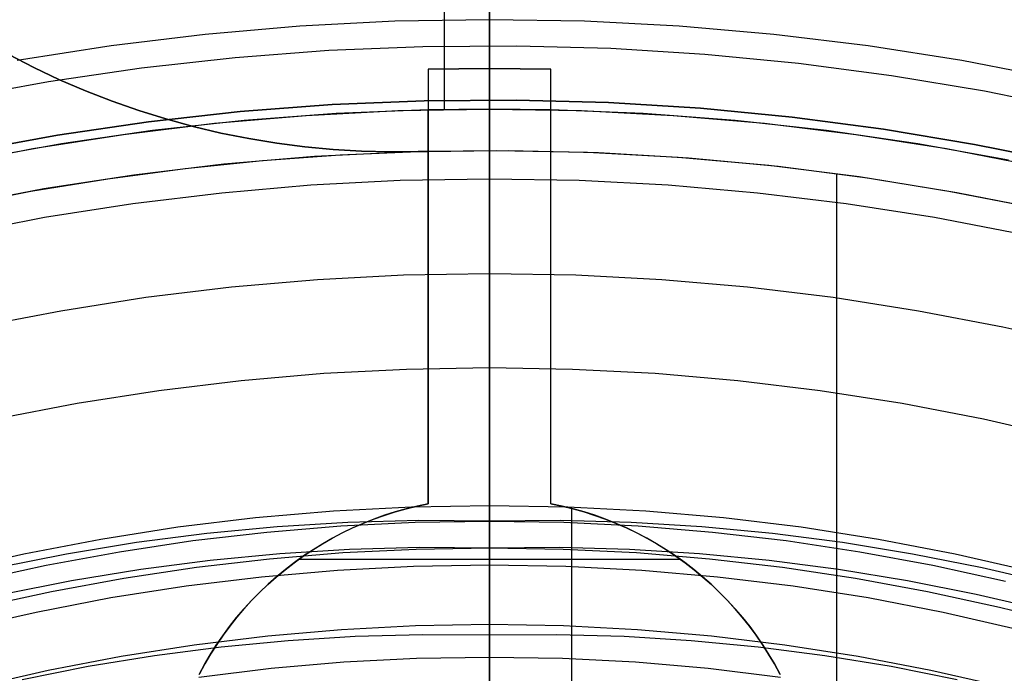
# Model space of a CAD drawing. Header units: millimetres. Extents: x 8926 to 10090, y -5004 to -3986.
# Tile 163 of 256: x 9501 to 9513, y -4328 to -4320. Entities that reach past the tile are written whole.
import ezdxf

# ---------------------------------------------------------------- set-up
doc = ezdxf.new("R2010")
doc.units = ezdxf.units.MM
for name, color, linetype in [('1', 7, 'Continuous'), ('COLOR EXT', 7, 'Continuous'), ('luz', 7, 'Continuous'), ('PLASTICO NEGRO', 7, 'Continuous')]:
    doc.layers.add(name, color=color, linetype=linetype)
doc.layers.add('BLANCO METALICO', color=7, linetype='Continuous', true_color=0xededed)

msp = doc.modelspace()

# ---------------------------------------------------------------- linework, layer by layer
at = {"layer": '1', "color": 250, "true_color": 0x111111}
for p, q in [((9506.805, -4326.355, 45.792), (9506.805, -4285.513, 45.792)), ((9506.805, -4326.028, 98.631), (9506.805, -4310.481, 98.631)), ((9505.075, -4326.046, 98.631), (9504.211, -4326.099, 98.631)), ((9504.989, -4326.088, 98.631), (9505.897, -4326.043, 98.631)), ((9505.94, -4326.023, 98.631), (9505.075, -4326.046, 98.631)), ((9505.897, -4326.043, 98.631), (9506.805, -4326.028, 98.631)), ((9506.805, -4326.028, 98.631), (9505.94, -4326.023, 98.631)), ((9507.671, -4326.023, 98.631), (9506.805, -4326.028, 98.631)), ((9506.805, -4326.028, 98.631), (9506.805, -4326.166, 98.629)), ((9506.805, -4326.028, 98.631), (9507.714, -4326.043, 98.631)), ((9508.536, -4326.046, 98.631), (9507.671, -4326.023, 98.631)), ((9507.714, -4326.043, 98.631), (9508.621, -4326.088, 98.631)), ((9509.399, -4326.099, 98.631), (9508.536, -4326.046, 98.631)), ((9503.35, -4326.181, 98.631), (9502.491, -4326.292, 98.631)), ((9503.181, -4326.268, 98.631), (9504.084, -4326.163, 98.631)), ((9504.211, -4326.099, 98.631), (9503.35, -4326.181, 98.631)), ((9504.084, -4326.163, 98.631), (9504.989, -4326.088, 98.631)), ((9506.805, -4326.166, 98.629), (9506.805, -4326.304, 98.622)), ((9508.621, -4326.088, 98.631), (9509.527, -4326.163, 98.631)), ((9510.261, -4326.181, 98.631), (9509.399, -4326.099, 98.631)), ((9509.527, -4326.163, 98.631), (9510.429, -4326.268, 98.631)), ((9511.119, -4326.292, 98.631), (9510.261, -4326.181, 98.631)), ((9502.491, -4326.292, 98.631), (9501.637, -4326.432, 98.631)), ((9502.283, -4326.403, 98.631), (9503.181, -4326.268, 98.631)), ((9506.805, -4326.304, 98.622), (9506.805, -4326.442, 98.611)), ((9510.429, -4326.268, 98.631), (9511.328, -4326.403, 98.631)), ((9511.973, -4326.432, 98.631), (9511.119, -4326.292, 98.631)), ((9501.637, -4326.432, 98.631), (9500.789, -4326.6, 98.631)), ((9501.389, -4326.567, 98.631), (9502.283, -4326.403, 98.631)), ((9503.391, -4326.505, 45.792), (9504.242, -4326.425, 45.792)), ((9504.116, -4326.488, 45.792), (9505.011, -4326.414, 45.792)), ((9504.242, -4326.425, 45.792), (9505.095, -4326.372, 45.792)), ((9505.011, -4326.414, 45.792), (9505.908, -4326.37, 45.792)), ((9505.095, -4326.372, 45.792), (9505.95, -4326.349, 45.792)), ((9505.908, -4326.37, 45.792), (9506.805, -4326.355, 45.792)), ((9505.95, -4326.349, 45.792), (9506.805, -4326.355, 45.792)), ((9506.805, -4326.355, 45.792), (9507.66, -4326.349, 45.792)), ((9506.805, -4326.434, 45.793), (9506.805, -4326.355, 45.792)), ((9506.805, -4326.355, 45.792), (9507.703, -4326.37, 45.792)), ((9506.805, -4326.513, 45.797), (9506.805, -4326.434, 45.793)), ((9507.66, -4326.349, 45.792), (9508.515, -4326.372, 45.792)), ((9507.703, -4326.37, 45.792), (9508.6, -4326.414, 45.792)), ((9508.515, -4326.372, 45.792), (9509.369, -4326.425, 45.792)), ((9508.6, -4326.414, 45.792), (9509.494, -4326.488, 45.792)), ((9509.369, -4326.425, 45.792), (9510.22, -4326.505, 45.792)), ((9511.328, -4326.403, 98.631), (9512.221, -4326.567, 98.631)), ((9512.822, -4326.6, 98.631), (9511.973, -4326.432, 98.631)), ((9502.543, -4326.615, 45.792), (9503.391, -4326.505, 45.792)), ((9503.224, -4326.592, 45.792), (9504.116, -4326.488, 45.792)), ((9506.805, -4326.442, 98.611), (9506.805, -4326.579, 98.595)), ((9506.805, -4326.592, 45.804), (9506.805, -4326.513, 45.797)), ((9509.494, -4326.488, 45.792), (9510.386, -4326.592, 45.792)), ((9510.22, -4326.505, 45.792), (9511.068, -4326.615, 45.792)), ((9500.501, -4326.761, 98.631), (9501.389, -4326.567, 98.631)), ((9501.699, -4326.753, 45.792), (9502.543, -4326.615, 45.792)), ((9502.336, -4326.725, 45.792), (9503.224, -4326.592, 45.792)), ((9506.805, -4326.579, 98.595), (9506.805, -4326.716, 98.574)), ((9506.805, -4326.67, 45.813), (9506.805, -4326.592, 45.804)), ((9506.805, -4326.749, 45.825), (9506.805, -4326.67, 45.813)), ((9510.386, -4326.592, 45.792), (9511.274, -4326.725, 45.792)), ((9511.068, -4326.615, 45.792), (9511.912, -4326.753, 45.792)), ((9512.221, -4326.567, 98.631), (9513.109, -4326.761, 98.631)), ((9513.665, -4326.797, 98.631), (9512.822, -4326.6, 98.631)), ((9500.86, -4326.92, 45.792), (9501.699, -4326.753, 45.792)), ((9501.453, -4326.887, 45.792), (9502.336, -4326.725, 45.792)), ((9506.805, -4326.716, 98.574), (9506.805, -4326.852, 98.549)), ((9506.805, -4326.826, 45.839), (9506.805, -4326.749, 45.825)), ((9511.274, -4326.725, 45.792), (9512.157, -4326.887, 45.792)), ((9511.912, -4326.753, 45.792), (9512.751, -4326.92, 45.792)), ((9500.576, -4327.079, 45.792), (9501.453, -4326.887, 45.792)), ((9506.805, -4326.904, 45.856), (9506.805, -4326.826, 45.839)), ((9506.805, -4326.852, 98.549), (9506.805, -4326.987, 98.52)), ((9506.805, -4326.98, 45.875), (9506.805, -4326.904, 45.856)), ((9512.157, -4326.887, 45.792), (9513.034, -4327.079, 45.792)), ((9512.751, -4326.92, 45.792), (9513.583, -4327.115, 45.792)), ((9506.805, -4327.056, 45.897), (9506.805, -4326.98, 45.875)), ((9506.805, -4326.987, 98.52), (9506.805, -4327.12, 98.486)), ((9506.805, -4327.132, 45.922), (9506.805, -4327.056, 45.897)), ((9506.805, -4327.12, 98.486), (9506.805, -4327.253, 98.447)), ((9506.805, -4327.206, 45.949), (9506.805, -4327.132, 45.922)), ((9513.034, -4327.079, 45.792), (9513.905, -4327.299, 45.792)), ((9506.805, -4327.279, 45.978), (9506.805, -4327.206, 45.949)), ((9506.805, -4327.253, 98.447), (9506.805, -4327.384, 98.404)), ((9506.805, -4327.352, 46.01), (9506.805, -4327.279, 45.978)), ((9506.805, -4327.423, 46.044), (9506.805, -4327.352, 46.01)), ((9506.805, -4327.384, 98.404), (9506.805, -4327.514, 98.357)), ((9504.343, -4327.49, 46.044), (9503.525, -4327.568, 46.044)), ((9505.163, -4327.44, 46.044), (9504.343, -4327.49, 46.044)), ((9505.984, -4327.418, 46.044), (9505.163, -4327.44, 46.044)), ((9506.805, -4327.423, 46.044), (9505.984, -4327.418, 46.044)), ((9507.627, -4327.418, 46.044), (9506.805, -4327.423, 46.044)), ((9506.805, -4327.423, 46.044), (9506.805, -4332.006, 48.331)), ((9506.805, -4327.514, 98.357), (9506.805, -4327.643, 98.306)), ((9508.448, -4327.44, 46.044), (9507.627, -4327.418, 46.044)), ((9509.268, -4327.49, 46.044), (9508.448, -4327.44, 46.044)), ((9510.086, -4327.568, 46.044), (9509.268, -4327.49, 46.044)), ((9503.525, -4327.568, 46.044), (9502.71, -4327.673, 46.044)), ((9506.805, -4327.643, 98.306), (9506.805, -4327.769, 98.25)), ((9510.9, -4327.673, 46.044), (9510.086, -4327.568, 46.044)), ((9502.71, -4327.673, 46.044), (9501.9, -4327.806, 46.044)), ((9511.711, -4327.806, 46.044), (9510.9, -4327.673, 46.044)), ((9501.9, -4327.806, 46.044), (9501.094, -4327.966, 46.044)), ((9506.805, -4327.769, 98.25), (9506.805, -4327.893, 98.19)), ((9512.517, -4327.966, 46.044), (9511.711, -4327.806, 46.044))]:
    msp.add_line(p, q, dxfattribs=at)
at = {"layer": 'BLANCO METALICO'}
for p, q in [((9506.805, -4255.305, 219.116), (9506.805, -4328.005, 219.116)), ((9506.805, -4328.505, 219.916), (9506.805, -4255.305, 219.916)), ((9501.238, -4320.49, 239.532), (9500.93, -4320.332, 239.532)), ((9500.93, -4320.332, 242.032), (9501.238, -4320.49, 242.032)), ((9501.238, -4320.49, 236.532), (9500.93, -4320.332, 236.532)), ((9501.238, -4320.49, 240.782), (9500.93, -4320.332, 240.782)), ((9501.238, -4320.49, 238.032), (9500.93, -4320.332, 238.032)), ((9501.551, -4320.638, 239.532), (9501.238, -4320.49, 239.532)), ((9501.238, -4320.49, 242.032), (9501.551, -4320.638, 242.032)), ((9501.551, -4320.638, 236.532), (9501.238, -4320.49, 236.532)), ((9501.551, -4320.638, 240.782), (9501.238, -4320.49, 240.782)), ((9501.551, -4320.638, 238.032), (9501.238, -4320.49, 238.032)), ((9501.87, -4320.775, 239.532), (9501.551, -4320.638, 239.532)), ((9501.551, -4320.638, 242.032), (9501.87, -4320.775, 242.032)), ((9501.87, -4320.775, 236.532), (9501.551, -4320.638, 236.532)), ((9501.87, -4320.775, 240.782), (9501.551, -4320.638, 240.782)), ((9501.87, -4320.775, 238.032), (9501.551, -4320.638, 238.032)), ((9502.193, -4320.901, 239.532), (9501.87, -4320.775, 239.532)), ((9501.87, -4320.775, 242.032), (9502.193, -4320.901, 242.032)), ((9502.193, -4320.901, 236.532), (9501.87, -4320.775, 236.532)), ((9502.193, -4320.901, 240.782), (9501.87, -4320.775, 240.782)), ((9502.193, -4320.901, 238.032), (9501.87, -4320.775, 238.032)), ((9502.52, -4321.015, 239.532), (9502.193, -4320.901, 239.532)), ((9502.193, -4320.901, 242.032), (9502.52, -4321.015, 242.032)), ((9502.52, -4321.015, 236.532), (9502.193, -4320.901, 236.532)), ((9502.52, -4321.015, 240.782), (9502.193, -4320.901, 240.782)), ((9502.52, -4321.015, 238.032), (9502.193, -4320.901, 238.032)), ((9502.851, -4321.118, 239.532), (9502.52, -4321.015, 239.532)), ((9502.52, -4321.015, 242.032), (9502.851, -4321.118, 242.032)), ((9502.851, -4321.118, 236.532), (9502.52, -4321.015, 236.532)), ((9502.851, -4321.118, 240.782), (9502.52, -4321.015, 240.782)), ((9502.851, -4321.118, 238.032), (9502.52, -4321.015, 238.032)), ((9503.185, -4321.21, 239.532), (9502.851, -4321.118, 239.532)), ((9502.851, -4321.118, 242.032), (9503.185, -4321.21, 242.032)), ((9503.185, -4321.21, 236.532), (9502.851, -4321.118, 236.532)), ((9503.185, -4321.21, 240.782), (9502.851, -4321.118, 240.782)), ((9503.185, -4321.21, 238.032), (9502.851, -4321.118, 238.032)), ((9503.522, -4321.29, 239.532), (9503.185, -4321.21, 239.532)), ((9503.185, -4321.21, 242.032), (9503.522, -4321.29, 242.032)), ((9503.522, -4321.29, 236.532), (9503.185, -4321.21, 236.532)), ((9503.522, -4321.29, 240.782), (9503.185, -4321.21, 240.782)), ((9503.522, -4321.29, 238.032), (9503.185, -4321.21, 238.032)), ((9503.862, -4321.358, 239.532), (9503.522, -4321.29, 239.532)), ((9503.522, -4321.29, 242.032), (9503.862, -4321.358, 242.032)), ((9503.862, -4321.358, 236.532), (9503.522, -4321.29, 236.532)), ((9503.862, -4321.358, 240.782), (9503.522, -4321.29, 240.782)), ((9503.862, -4321.358, 238.032), (9503.522, -4321.29, 238.032)), ((9504.204, -4321.414, 239.532), (9503.862, -4321.358, 239.532)), ((9503.862, -4321.358, 242.032), (9504.204, -4321.414, 242.032)), ((9504.204, -4321.414, 236.532), (9503.862, -4321.358, 236.532)), ((9504.204, -4321.414, 240.782), (9503.862, -4321.358, 240.782)), ((9504.204, -4321.414, 238.032), (9503.862, -4321.358, 238.032)), ((9504.548, -4321.459, 239.532), (9504.204, -4321.414, 239.532)), ((9504.204, -4321.414, 242.032), (9504.548, -4321.459, 242.032)), ((9504.548, -4321.459, 236.532), (9504.204, -4321.414, 236.532)), ((9504.548, -4321.459, 240.782), (9504.204, -4321.414, 240.782)), ((9504.548, -4321.459, 238.032), (9504.204, -4321.414, 238.032)), ((9504.893, -4321.491, 239.532), (9504.548, -4321.459, 239.532)), ((9504.548, -4321.459, 242.032), (9504.893, -4321.491, 242.032)), ((9504.893, -4321.491, 236.532), (9504.548, -4321.459, 236.532)), ((9504.893, -4321.491, 240.782), (9504.548, -4321.459, 240.782)), ((9504.893, -4321.491, 238.032), (9504.548, -4321.459, 238.032)), ((9505.239, -4321.512, 239.532), (9504.893, -4321.491, 239.532)), ((9504.893, -4321.491, 242.032), (9505.239, -4321.512, 242.032)), ((9505.239, -4321.512, 236.532), (9504.893, -4321.491, 236.532)), ((9505.239, -4321.512, 240.782), (9504.893, -4321.491, 240.782)), ((9505.239, -4321.512, 238.032), (9504.893, -4321.491, 238.032)), ((9506.889, -4321.506, 242.532), (9505.777, -4321.522, 242.532)), ((9507.034, -4321.506, 236.532), (9505.932, -4321.517, 236.532)), ((9508, -4321.528, 242.532), (9506.889, -4321.506, 242.532)), ((9508.135, -4321.533, 236.532), (9507.034, -4321.506, 236.532)), ((9503.084, -4321.722, 242.032), (9504.031, -4321.626, 242.032)), ((9504.667, -4321.577, 242.532), (9503.56, -4321.671, 242.532)), ((9504.031, -4321.626, 242.032), (9504.981, -4321.557, 242.032)), ((9505.777, -4321.522, 242.532), (9504.667, -4321.577, 242.532)), ((9504.981, -4321.557, 242.032), (9505.932, -4321.517, 242.032)), ((9505.585, -4321.52, 239.532), (9505.239, -4321.512, 239.532)), ((9505.239, -4321.512, 242.032), (9505.585, -4321.52, 242.032)), ((9505.585, -4321.521, 236.532), (9505.239, -4321.512, 236.532)), ((9505.585, -4321.52, 240.782), (9505.239, -4321.512, 240.782)), ((9505.585, -4321.52, 238.032), (9505.239, -4321.512, 238.032)), ((9505.932, -4321.517, 239.532), (9505.585, -4321.52, 239.532)), ((9505.585, -4321.52, 242.032), (9505.932, -4321.517, 242.032)), ((9505.932, -4321.517, 236.532), (9505.585, -4321.521, 236.532)), ((9505.932, -4321.517, 240.782), (9505.585, -4321.52, 240.782)), ((9505.932, -4321.517, 238.032), (9505.585, -4321.52, 238.032)), ((9505.932, -4321.517, 242.032), (9505.932, -4321.517, 239.532)), ((9505.932, -4321.517, 239.532), (9505.932, -4321.517, 236.532)), ((9509.109, -4321.589, 242.532), (9508, -4321.528, 242.532)), ((9509.235, -4321.598, 236.532), (9508.135, -4321.533, 236.532)), ((9510.216, -4321.688, 242.532), (9509.109, -4321.589, 242.532)), ((9510.332, -4321.7, 236.532), (9509.235, -4321.598, 236.532)), ((9502.141, -4321.847, 242.032), (9503.084, -4321.722, 242.032)), ((9503.56, -4321.671, 242.532), (9502.457, -4321.803, 242.532)), ((9511.319, -4321.826, 242.532), (9510.216, -4321.688, 242.532)), ((9511.424, -4321.84, 236.532), (9510.332, -4321.7, 236.532)), ((9501.201, -4322, 242.032), (9502.141, -4321.847, 242.032)), ((9502.457, -4321.803, 242.532), (9501.358, -4321.973, 242.532)), ((9511.049, -4328.868, 242.532), (9511.049, -4321.789, 242.532)), ((9512.417, -4322.002, 242.532), (9511.319, -4321.826, 242.532)), ((9512.512, -4322.018, 236.532), (9511.424, -4321.84, 236.532)), ((9501.358, -4321.973, 242.532), (9500.267, -4322.181, 242.532)), ((9500.267, -4322.181, 242.032), (9501.201, -4322, 242.032)), ((9513.507, -4322.216, 242.532), (9512.417, -4322.002, 242.532)), ((9513.592, -4322.233, 236.532), (9512.512, -4322.018, 236.532))]:
    msp.add_line(p, q, dxfattribs=at)
at = {"layer": 'COLOR EXT', "color": 30, "true_color": 0xff8d00}
for p, q in [((9506.805, -4320.503, 19.162), (9506.805, -4314.723, 19.162)), ((9506.255, -4321.001, 29.562), (9506.255, -4318.501, 29.562)), ((9506.055, -4320.511, 16.262), (9506.805, -4320.503, 16.262)), ((9506.805, -4320.503, 19.162), (9506.055, -4320.511, 19.162)), ((9506.055, -4320.511, 17.712), (9506.805, -4320.503, 17.712)), ((9506.055, -4320.511, 19.162), (9506.055, -4321.005, 19.162)), ((9506.055, -4320.511, 19.162), (9506.055, -4320.511, 16.262)), ((9506.055, -4320.511, 16.262), (9506.055, -4325.817, 16.262)), ((9506.805, -4320.503, 16.262), (9507.555, -4320.511, 16.262)), ((9507.555, -4320.511, 19.162), (9506.805, -4320.503, 19.162)), ((9506.805, -4320.503, 17.712), (9507.555, -4320.511, 17.712)), ((9506.805, -4320.503, 19.162), (9506.805, -4320.503, 16.262)), ((9507.555, -4321.005, 19.162), (9507.555, -4320.511, 19.162)), ((9507.555, -4325.817, 16.262), (9507.555, -4320.511, 16.262)), ((9507.555, -4320.511, 16.262), (9507.555, -4320.511, 19.162)), ((9504.563, -4321.074, 29.562), (9505.684, -4321.016, 29.562)), ((9506.055, -4321.005, 19.162), (9504.93, -4321.05, 19.162)), ((9506.055, -4321.005, 24.362), (9504.93, -4321.05, 24.362)), ((9505.684, -4321.016, 29.562), (9506.805, -4320.996, 29.562)), ((9506.805, -4320.996, 26.562), (9506.055, -4321.005, 26.562)), ((9506.055, -4321.005, 26.562), (9506.055, -4321.005, 19.162)), ((9506.055, -4321.005, 26.562), (9506.055, -4325.817, 26.562)), ((9506.055, -4325.817, 21.412), (9506.055, -4321.005, 21.412)), ((9506.805, -4320.996, 29.562), (9506.805, -4320.996, 26.562)), ((9507.555, -4321.005, 26.562), (9506.805, -4320.996, 26.562)), ((9506.805, -4320.996, 29.562), (9507.927, -4321.016, 29.562)), ((9506.805, -4331.746, 26.562), (9506.805, -4320.996, 26.562)), ((9507.555, -4321.005, 19.162), (9507.555, -4321.005, 26.562)), ((9508.681, -4321.05, 19.162), (9507.555, -4321.005, 19.162)), ((9507.555, -4325.817, 26.562), (9507.555, -4321.005, 26.562)), ((9508.681, -4321.05, 24.362), (9507.555, -4321.005, 24.362)), ((9507.555, -4325.817, 21.412), (9507.555, -4321.005, 21.412)), ((9507.927, -4321.016, 29.562), (9509.047, -4321.074, 29.562)), ((9503.807, -4321.135, 19.162), (9502.688, -4321.258, 19.162)), ((9503.807, -4321.135, 24.362), (9502.688, -4321.258, 24.362)), ((9503.446, -4321.17, 29.562), (9504.563, -4321.074, 29.562)), ((9504.93, -4321.05, 19.162), (9503.807, -4321.135, 19.162)), ((9504.93, -4321.05, 24.362), (9503.807, -4321.135, 24.362)), ((9509.804, -4321.135, 19.162), (9508.681, -4321.05, 19.162)), ((9509.804, -4321.135, 24.362), (9508.681, -4321.05, 24.362)), ((9509.047, -4321.074, 29.562), (9510.165, -4321.17, 29.562)), ((9510.923, -4321.258, 19.162), (9509.804, -4321.135, 19.162)), ((9510.923, -4321.258, 24.362), (9509.804, -4321.135, 24.362)), ((9502.688, -4321.258, 19.162), (9501.573, -4321.42, 19.162)), ((9502.688, -4321.258, 24.362), (9501.573, -4321.42, 24.362)), ((9502.332, -4321.306, 29.562), (9503.446, -4321.17, 29.562)), ((9510.165, -4321.17, 29.562), (9511.278, -4321.306, 29.562)), ((9512.038, -4321.42, 19.162), (9510.923, -4321.258, 19.162)), ((9512.038, -4321.42, 24.362), (9510.923, -4321.258, 24.362)), ((9501.224, -4321.479, 29.562), (9502.332, -4321.306, 29.562)), ((9511.278, -4321.306, 29.562), (9512.387, -4321.479, 29.562)), ((9500.122, -4321.691, 29.562), (9501.224, -4321.479, 29.562)), ((9501.573, -4321.42, 19.162), (9500.465, -4321.621, 19.162)), ((9501.573, -4321.42, 24.362), (9500.465, -4321.621, 24.362)), ((9513.146, -4321.621, 19.162), (9512.038, -4321.42, 19.162)), ((9513.146, -4321.621, 24.362), (9512.038, -4321.42, 24.362)), ((9512.387, -4321.479, 29.562), (9513.488, -4321.691, 29.562)), ((9506.055, -4323.164, 16.262), (9506.055, -4323.164, 26.562)), ((9507.555, -4323.164, 26.562), (9507.555, -4323.164, 16.262)), ((9505.919, -4325.846, 26.562), (9506.055, -4325.817, 26.562)), ((9505.919, -4325.846, 21.412), (9506.055, -4325.817, 21.412)), ((9506.055, -4325.817, 16.262), (9505.92, -4325.846, 16.262)), ((9506.055, -4325.817, 26.562), (9506.055, -4325.817, 16.262)), ((9507.691, -4325.846, 16.262), (9507.555, -4325.817, 16.262)), ((9507.555, -4325.817, 16.262), (9507.555, -4325.817, 26.562)), ((9507.555, -4325.817, 26.562), (9507.691, -4325.846, 26.562)), ((9507.555, -4325.817, 21.412), (9507.691, -4325.846, 21.412)), ((9505.387, -4326.006, 26.562), (9505.518, -4325.959, 26.562)), ((9505.387, -4326.006, 21.412), (9505.518, -4325.959, 21.412)), ((9505.52, -4325.958, 16.262), (9505.389, -4326.005, 16.262)), ((9505.518, -4325.959, 26.562), (9505.651, -4325.917, 26.562)), ((9505.518, -4325.959, 21.412), (9505.651, -4325.917, 21.412)), ((9505.652, -4325.916, 16.262), (9505.52, -4325.958, 16.262)), ((9505.651, -4325.917, 26.562), (9505.784, -4325.879, 26.562)), ((9505.651, -4325.917, 21.412), (9505.784, -4325.879, 21.412)), ((9505.785, -4325.879, 16.262), (9505.652, -4325.916, 16.262)), ((9505.784, -4325.879, 26.562), (9505.919, -4325.846, 26.562)), ((9505.784, -4325.879, 21.412), (9505.919, -4325.846, 21.412)), ((9505.92, -4325.846, 16.262), (9505.785, -4325.879, 16.262)), ((9507.826, -4325.879, 16.262), (9507.691, -4325.846, 16.262)), ((9507.691, -4325.846, 26.562), (9507.826, -4325.879, 26.562)), ((9507.691, -4325.846, 21.412), (9507.826, -4325.879, 21.412)), ((9507.804, -4325.873, 16.262), (9507.804, -4328.561, 16.262)), ((9507.959, -4325.916, 16.262), (9507.826, -4325.879, 16.262)), ((9507.826, -4325.879, 26.562), (9507.96, -4325.917, 26.562)), ((9507.826, -4325.879, 21.412), (9507.96, -4325.917, 21.412)), ((9508.091, -4325.958, 16.262), (9507.959, -4325.916, 16.262)), ((9507.96, -4325.917, 26.562), (9508.092, -4325.959, 26.562)), ((9507.96, -4325.917, 21.412), (9508.092, -4325.959, 21.412)), ((9508.221, -4326.005, 16.262), (9508.091, -4325.958, 16.262)), ((9508.092, -4325.959, 26.562), (9508.223, -4326.006, 26.562)), ((9508.092, -4325.959, 21.412), (9508.223, -4326.006, 21.412)), ((9505.131, -4326.113, 26.562), (9505.258, -4326.057, 26.562)), ((9505.131, -4326.113, 21.412), (9505.258, -4326.057, 21.412)), ((9505.26, -4326.057, 16.262), (9505.134, -4326.112, 16.262)), ((9505.258, -4326.057, 26.562), (9505.387, -4326.006, 26.562)), ((9505.258, -4326.057, 21.412), (9505.387, -4326.006, 21.412)), ((9505.389, -4326.005, 16.262), (9505.26, -4326.057, 16.262)), ((9508.35, -4326.057, 16.262), (9508.221, -4326.005, 16.262)), ((9508.223, -4326.006, 26.562), (9508.352, -4326.057, 26.562)), ((9508.223, -4326.006, 21.412), (9508.352, -4326.057, 21.412)), ((9508.477, -4326.112, 16.262), (9508.35, -4326.057, 16.262)), ((9508.352, -4326.057, 26.562), (9508.479, -4326.113, 26.562)), ((9508.352, -4326.057, 21.412), (9508.479, -4326.113, 21.412)), ((9504.883, -4326.238, 26.562), (9505.006, -4326.174, 26.562)), ((9504.883, -4326.238, 21.412), (9505.006, -4326.174, 21.412)), ((9505.009, -4326.172, 16.262), (9504.886, -4326.237, 16.262)), ((9505.006, -4326.174, 26.562), (9505.131, -4326.113, 26.562)), ((9505.006, -4326.174, 21.412), (9505.131, -4326.113, 21.412)), ((9505.134, -4326.112, 16.262), (9505.009, -4326.172, 16.262)), ((9508.602, -4326.172, 16.262), (9508.477, -4326.112, 16.262)), ((9508.479, -4326.113, 26.562), (9508.605, -4326.174, 26.562)), ((9508.479, -4326.113, 21.412), (9508.605, -4326.174, 21.412)), ((9508.725, -4326.237, 16.262), (9508.602, -4326.172, 16.262)), ((9508.605, -4326.174, 26.562), (9508.728, -4326.238, 26.562)), ((9508.605, -4326.174, 21.412), (9508.728, -4326.238, 21.412)), ((9504.644, -4326.38, 26.562), (9504.762, -4326.307, 26.562)), ((9504.644, -4326.38, 21.412), (9504.762, -4326.307, 21.412)), ((9504.766, -4326.305, 16.262), (9504.648, -4326.378, 16.262)), ((9504.762, -4326.307, 26.562), (9504.883, -4326.238, 26.562)), ((9504.762, -4326.307, 21.412), (9504.883, -4326.238, 21.412)), ((9504.886, -4326.237, 16.262), (9504.766, -4326.305, 16.262)), ((9508.845, -4326.305, 16.262), (9508.725, -4326.237, 16.262)), ((9508.728, -4326.238, 26.562), (9508.848, -4326.307, 26.562)), ((9508.728, -4326.238, 21.412), (9508.848, -4326.307, 21.412)), ((9508.963, -4326.378, 16.262), (9508.845, -4326.305, 16.262)), ((9508.848, -4326.307, 26.562), (9508.966, -4326.38, 26.562)), ((9508.848, -4326.307, 21.412), (9508.966, -4326.38, 21.412)), ((9504.528, -4326.457, 26.562), (9504.644, -4326.38, 26.562)), ((9504.528, -4326.457, 21.412), (9504.644, -4326.38, 21.412)), ((9504.648, -4326.378, 16.262), (9504.532, -4326.455, 16.262)), ((9509.078, -4326.455, 16.262), (9508.963, -4326.378, 16.262)), ((9508.966, -4326.38, 26.562), (9509.082, -4326.457, 26.562)), ((9508.966, -4326.38, 21.412), (9509.082, -4326.457, 21.412)), ((9504.306, -4326.623, 26.562), (9504.416, -4326.539, 26.562)), ((9504.306, -4326.623, 21.412), (9504.416, -4326.539, 21.412)), ((9504.42, -4326.536, 16.262), (9504.31, -4326.62, 16.262)), ((9504.416, -4326.539, 26.562), (9504.528, -4326.457, 26.562)), ((9504.416, -4326.539, 21.412), (9504.528, -4326.457, 21.412)), ((9504.532, -4326.455, 16.262), (9504.42, -4326.536, 16.262)), ((9509.139, -4326.498, 26.562), (9504.472, -4326.498, 26.562)), ((9509.191, -4326.536, 16.262), (9509.078, -4326.455, 16.262)), ((9509.082, -4326.457, 26.562), (9509.195, -4326.539, 26.562)), ((9509.082, -4326.457, 21.412), (9509.195, -4326.539, 21.412)), ((9509.301, -4326.62, 16.262), (9509.191, -4326.536, 16.262)), ((9509.195, -4326.539, 26.562), (9509.305, -4326.623, 26.562)), ((9509.195, -4326.539, 21.412), (9509.305, -4326.623, 21.412)), ((9504.199, -4326.712, 26.562), (9504.306, -4326.623, 26.562)), ((9504.199, -4326.712, 21.412), (9504.306, -4326.623, 21.412)), ((9504.31, -4326.62, 16.262), (9504.203, -4326.708, 16.262)), ((9509.408, -4326.708, 16.262), (9509.301, -4326.62, 16.262)), ((9509.305, -4326.623, 26.562), (9509.412, -4326.712, 26.562)), ((9509.305, -4326.623, 21.412), (9509.412, -4326.712, 21.412)), ((9504.099, -4326.8, 16.262), (9503.999, -4326.896, 16.262)), ((9504.095, -4326.805, 26.562), (9504.199, -4326.712, 26.562)), ((9504.095, -4326.805, 21.412), (9504.199, -4326.712, 21.412)), ((9504.203, -4326.708, 16.262), (9504.099, -4326.8, 16.262)), ((9509.511, -4326.8, 16.262), (9509.408, -4326.708, 16.262)), ((9509.412, -4326.712, 26.562), (9509.516, -4326.805, 26.562)), ((9509.412, -4326.712, 21.412), (9509.516, -4326.805, 21.412)), ((9509.612, -4326.896, 16.262), (9509.511, -4326.8, 16.262)), ((9503.897, -4327, 26.562), (9503.994, -4326.901, 26.562)), ((9503.897, -4327, 21.412), (9503.994, -4326.901, 21.412)), ((9503.999, -4326.896, 16.262), (9503.902, -4326.995, 16.262)), ((9503.994, -4326.901, 26.562), (9504.095, -4326.805, 26.562)), ((9503.994, -4326.901, 21.412), (9504.095, -4326.805, 21.412)), ((9509.516, -4326.805, 26.562), (9509.616, -4326.901, 26.562)), ((9509.516, -4326.805, 21.412), (9509.616, -4326.901, 21.412)), ((9509.709, -4326.995, 16.262), (9509.612, -4326.896, 16.262)), ((9509.616, -4326.901, 26.562), (9509.713, -4327, 26.562)), ((9509.616, -4326.901, 21.412), (9509.713, -4327, 21.412)), ((9503.803, -4327.103, 26.562), (9503.897, -4327, 26.562)), ((9503.803, -4327.103, 21.412), (9503.897, -4327, 21.412)), ((9503.902, -4326.995, 16.262), (9503.808, -4327.097, 16.262)), ((9509.802, -4327.097, 16.262), (9509.709, -4326.995, 16.262)), ((9509.713, -4327, 26.562), (9509.807, -4327.103, 26.562)), ((9509.713, -4327, 21.412), (9509.807, -4327.103, 21.412)), ((9503.713, -4327.208, 26.562), (9503.803, -4327.103, 26.562)), ((9503.713, -4327.208, 21.412), (9503.803, -4327.103, 21.412)), ((9503.808, -4327.097, 16.262), (9503.718, -4327.203, 16.262)), ((9509.892, -4327.203, 16.262), (9509.802, -4327.097, 16.262)), ((9509.807, -4327.103, 26.562), (9509.897, -4327.208, 26.562)), ((9509.807, -4327.103, 21.412), (9509.897, -4327.208, 21.412)), ((9503.627, -4327.317, 26.562), (9503.713, -4327.208, 26.562)), ((9503.627, -4327.317, 21.412), (9503.713, -4327.208, 21.412)), ((9503.718, -4327.203, 16.262), (9503.632, -4327.311, 16.262)), ((9509.979, -4327.311, 16.262), (9509.892, -4327.203, 16.262)), ((9509.897, -4327.208, 26.562), (9509.983, -4327.317, 26.562)), ((9509.897, -4327.208, 21.412), (9509.983, -4327.317, 21.412)), ((9503.545, -4327.429, 26.562), (9503.627, -4327.317, 26.562)), ((9503.545, -4327.429, 21.412), (9503.627, -4327.317, 21.412)), ((9503.632, -4327.311, 16.262), (9503.55, -4327.422, 16.262)), ((9510.061, -4327.422, 16.262), (9509.979, -4327.311, 16.262)), ((9509.983, -4327.317, 26.562), (9510.066, -4327.429, 26.562)), ((9509.983, -4327.317, 21.412), (9510.066, -4327.429, 21.412)), ((9503.466, -4327.544, 26.562), (9503.545, -4327.429, 26.562)), ((9503.466, -4327.544, 21.412), (9503.545, -4327.429, 21.412)), ((9503.55, -4327.422, 16.262), (9503.471, -4327.537, 16.262)), ((9510.14, -4327.537, 16.262), (9510.061, -4327.422, 16.262)), ((9510.066, -4327.429, 26.562), (9510.144, -4327.544, 26.562)), ((9510.066, -4327.429, 21.412), (9510.144, -4327.544, 21.412)), ((9503.392, -4327.661, 26.562), (9503.466, -4327.544, 26.562)), ((9503.392, -4327.661, 21.412), (9503.466, -4327.544, 21.412)), ((9503.471, -4327.537, 16.262), (9503.396, -4327.653, 16.262)), ((9510.214, -4327.653, 16.262), (9510.14, -4327.537, 16.262)), ((9510.144, -4327.544, 26.562), (9510.219, -4327.661, 26.562)), ((9510.144, -4327.544, 21.412), (9510.219, -4327.661, 21.412)), ((9503.321, -4327.781, 26.562), (9503.392, -4327.661, 26.562)), ((9503.321, -4327.781, 21.412), (9503.392, -4327.661, 21.412)), ((9503.396, -4327.653, 16.262), (9503.326, -4327.773, 16.262)), ((9510.285, -4327.773, 16.262), (9510.214, -4327.653, 16.262)), ((9510.219, -4327.661, 26.562), (9510.289, -4327.781, 26.562)), ((9510.219, -4327.661, 21.412), (9510.289, -4327.781, 21.412)), ((9503.255, -4327.903, 26.562), (9503.321, -4327.781, 26.562)), ((9503.255, -4327.903, 21.412), (9503.321, -4327.781, 21.412)), ((9503.326, -4327.773, 16.262), (9503.26, -4327.894, 16.262)), ((9510.351, -4327.894, 16.262), (9510.285, -4327.773, 16.262)), ((9510.289, -4327.781, 26.562), (9510.355, -4327.903, 26.562)), ((9510.289, -4327.781, 21.412), (9510.355, -4327.903, 21.412))]:
    msp.add_line(p, q, dxfattribs=at)
at = {"layer": 'luz', "color": 7, "true_color": 0xffffff}
for p, q in [((9506.805, -4314.494, -17.296), (9506.805, -4320.924, -16.059)), ((9505.646, -4319.925, -21.606), (9504.487, -4319.985, -21.606)), ((9506.805, -4319.905, -21.606), (9505.646, -4319.925, -21.606)), ((9506.805, -4319.905, -21.606), (9506.805, -4319.95, -21.54)), ((9507.965, -4319.925, -21.606), (9506.805, -4319.905, -21.606)), ((9509.123, -4319.985, -21.606), (9507.965, -4319.925, -21.606)), ((9504.487, -4319.985, -21.606), (9503.332, -4320.085, -21.606)), ((9506.805, -4319.95, -21.54), (9506.805, -4319.996, -21.475)), ((9506.805, -4319.996, -21.475), (9506.805, -4320.045, -21.412)), ((9506.805, -4320.045, -21.412), (9506.805, -4320.096, -21.35)), ((9510.279, -4320.085, -21.606), (9509.123, -4319.985, -21.606)), ((9503.332, -4320.085, -21.606), (9502.18, -4320.225, -21.606)), ((9506.805, -4320.096, -21.35), (9506.805, -4320.15, -21.29)), ((9506.805, -4320.15, -21.29), (9506.805, -4320.205, -21.232)), ((9511.43, -4320.225, -21.606), (9510.279, -4320.085, -21.606)), ((9502.18, -4320.225, -21.606), (9501.034, -4320.405, -21.606)), ((9506.805, -4320.205, -21.232), (9506.805, -4320.262, -21.176)), ((9506.805, -4320.262, -21.176), (9506.805, -4320.321, -21.122)), ((9512.576, -4320.405, -21.606), (9511.43, -4320.225, -21.606)), ((9506.805, -4320.321, -21.122), (9506.805, -4320.382, -21.07)), ((9506.805, -4320.382, -21.07), (9506.805, -4320.445, -21.021)), ((9513.715, -4320.624, -21.606), (9512.576, -4320.405, -21.606)), ((9506.805, -4320.445, -21.021), (9506.805, -4320.509, -20.973)), ((9506.805, -4320.509, -20.973), (9506.805, -4320.575, -20.928)), ((9506.805, -4320.575, -20.928), (9506.805, -4320.642, -20.885)), ((9506.805, -4320.642, -20.885), (9506.805, -4320.711, -20.844)), ((9506.805, -4320.711, -20.844), (9506.805, -4320.781, -20.806)), ((9506.805, -4320.781, -20.806), (9506.805, -4320.853, -20.77)), ((9506.805, -4320.853, -20.77), (9506.805, -4320.926, -20.737)), ((9506.805, -4320.924, -16.059), (9506.805, -4327.394, -15.045)), ((9506.805, -4320.926, -20.737), (9506.805, -4321, -20.706)), ((9506.805, -4321, -20.706), (9506.805, -4321.074, -20.678)), ((9506.805, -4321.074, -20.678), (9506.805, -4321.15, -20.652)), ((9506.805, -4321.15, -20.652), (9506.805, -4321.227, -20.629)), ((9506.805, -4321.227, -20.629), (9506.805, -4321.304, -20.609)), ((9506.805, -4321.304, -20.609), (9506.805, -4321.382, -20.592)), ((9506.805, -4321.382, -20.592), (9506.805, -4321.461, -20.577)), ((9506.805, -4321.461, -20.577), (9506.805, -4321.54, -20.564)), ((9506.805, -4321.54, -20.564), (9506.805, -4321.62, -20.555)), ((9506.805, -4321.62, -20.555), (9506.805, -4321.699, -20.548)), ((9506.805, -4321.699, -20.548), (9506.805, -4321.779, -20.544)), ((9506.805, -4321.852, -20.543), (9505.713, -4321.871, -20.543)), ((9506.805, -4321.779, -20.544), (9506.805, -4321.859, -20.543)), ((9507.898, -4321.871, -20.543), (9506.805, -4321.852, -20.543)), ((9506.805, -4321.859, -20.543), (9506.805, -4321.939, -20.545)), ((9504.622, -4321.928, -20.543), (9503.533, -4322.022, -20.543)), ((9505.713, -4321.871, -20.543), (9504.622, -4321.928, -20.543)), ((9506.805, -4321.939, -20.545), (9506.805, -4322.019, -20.549)), ((9508.989, -4321.928, -20.543), (9507.898, -4321.871, -20.543)), ((9510.078, -4322.022, -20.543), (9508.989, -4321.928, -20.543)), ((9503.533, -4322.022, -20.543), (9502.448, -4322.154, -20.543)), ((9506.805, -4322.019, -20.549), (9506.805, -4322.099, -20.556)), ((9506.805, -4322.099, -20.556), (9506.805, -4322.178, -20.566)), ((9511.162, -4322.154, -20.543), (9510.078, -4322.022, -20.543)), ((9502.448, -4322.154, -20.543), (9501.369, -4322.323, -20.543)), ((9506.805, -4322.178, -20.566), (9506.805, -4322.257, -20.579)), ((9512.242, -4322.323, -20.543), (9511.162, -4322.154, -20.543)), ((9501.369, -4322.323, -20.543), (9500.296, -4322.529, -20.543)), ((9506.805, -4322.257, -20.579), (9506.805, -4322.336, -20.594)), ((9506.805, -4322.336, -20.594), (9506.805, -4322.414, -20.612)), ((9513.315, -4322.529, -20.543), (9512.242, -4322.323, -20.543)), ((9506.805, -4322.414, -20.612), (9506.805, -4322.491, -20.633)), ((9506.805, -4322.491, -20.633), (9506.805, -4322.567, -20.656)), ((9506.805, -4322.567, -20.656), (9506.805, -4322.643, -20.682)), ((9506.805, -4322.643, -20.682), (9506.805, -4322.718, -20.711)), ((9506.805, -4322.718, -20.711), (9506.805, -4322.791, -20.742)), ((9506.805, -4322.791, -20.742), (9506.805, -4322.864, -20.776)), ((9506.805, -4322.864, -20.776), (9506.805, -4322.935, -20.812)), ((9506.805, -4322.935, -20.812), (9506.805, -4323.005, -20.851)), ((9504.701, -4323.078, -20.851), (9505.753, -4323.023, -20.851)), ((9505.753, -4323.023, -20.851), (9506.805, -4323.005, -20.851)), ((9506.805, -4323.005, -20.851), (9506.805, -4323.075, -20.889)), ((9506.805, -4323.005, -20.851), (9507.858, -4323.023, -20.851)), ((9507.858, -4323.023, -20.851), (9508.91, -4323.078, -20.851)), ((9502.607, -4323.296, -20.851), (9503.652, -4323.169, -20.851)), ((9503.652, -4323.169, -20.851), (9504.701, -4323.078, -20.851)), ((9506.805, -4323.075, -20.889), (9506.805, -4323.145, -20.925)), ((9506.805, -4323.145, -20.925), (9506.805, -4323.217, -20.958)), ((9508.91, -4323.078, -20.851), (9509.958, -4323.169, -20.851)), ((9509.958, -4323.169, -20.851), (9511.004, -4323.296, -20.851)), ((9501.567, -4323.459, -20.851), (9502.607, -4323.296, -20.851)), ((9506.805, -4323.217, -20.958), (9506.805, -4323.29, -20.989)), ((9506.805, -4323.29, -20.989), (9506.805, -4323.364, -21.018)), ((9511.004, -4323.296, -20.851), (9512.044, -4323.459, -20.851)), ((9506.805, -4323.364, -21.018), (9506.805, -4323.439, -21.044)), ((9500.533, -4323.657, -20.851), (9501.567, -4323.459, -20.851)), ((9506.805, -4323.439, -21.044), (9506.805, -4323.515, -21.067)), ((9506.805, -4323.515, -21.067), (9506.805, -4323.591, -21.088)), ((9512.044, -4323.459, -20.851), (9513.078, -4323.657, -20.851)), ((9506.805, -4323.591, -21.088), (9506.805, -4323.668, -21.106)), ((9506.805, -4323.668, -21.106), (9506.805, -4323.746, -21.121)), ((9513.078, -4323.657, -20.851), (9514.104, -4323.892, -20.851)), ((9506.805, -4323.746, -21.121), (9506.805, -4323.824, -21.134)), ((9506.805, -4323.824, -21.134), (9506.805, -4323.903, -21.144)), ((9506.805, -4323.903, -21.144), (9506.805, -4323.982, -21.152)), ((9506.805, -4323.982, -21.152), (9506.805, -4324.061, -21.156)), ((9506.805, -4324.061, -21.156), (9506.805, -4324.14, -21.158)), ((9506.805, -4324.14, -21.158), (9506.805, -4324.219, -21.158)), ((9504.781, -4324.228, -21.158), (9503.771, -4324.315, -21.158)), ((9505.792, -4324.176, -21.158), (9504.781, -4324.228, -21.158)), ((9506.805, -4324.158, -21.158), (9505.792, -4324.176, -21.158)), ((9507.818, -4324.176, -21.158), (9506.805, -4324.158, -21.158)), ((9506.805, -4324.219, -21.158), (9506.805, -4324.299, -21.154)), ((9508.83, -4324.228, -21.158), (9507.818, -4324.176, -21.158)), ((9509.839, -4324.315, -21.158), (9508.83, -4324.228, -21.158)), ((9503.771, -4324.315, -21.158), (9502.766, -4324.438, -21.158)), ((9506.805, -4324.299, -21.154), (9506.805, -4324.378, -21.148)), ((9506.805, -4324.378, -21.148), (9506.805, -4324.456, -21.139)), ((9510.845, -4324.438, -21.158), (9509.839, -4324.315, -21.158)), ((9502.766, -4324.438, -21.158), (9501.765, -4324.594, -21.158)), ((9506.805, -4324.456, -21.139), (9506.805, -4324.535, -21.128)), ((9511.846, -4324.594, -21.158), (9510.845, -4324.438, -21.158)), ((9501.765, -4324.594, -21.158), (9500.77, -4324.786, -21.158)), ((9506.805, -4324.535, -21.128), (9506.805, -4324.613, -21.113)), ((9506.805, -4324.613, -21.113), (9506.805, -4324.69, -21.096)), ((9512.841, -4324.786, -21.158), (9511.846, -4324.594, -21.158)), ((9506.805, -4324.69, -21.096), (9506.805, -4324.767, -21.077)), ((9506.805, -4324.767, -21.077), (9506.805, -4324.843, -21.055)), ((9506.805, -4324.843, -21.055), (9506.805, -4324.918, -21.03)), ((9513.829, -4325.011, -21.158), (9512.841, -4324.786, -21.158)), ((9506.805, -4324.918, -21.03), (9506.805, -4324.993, -21.003)), ((9506.805, -4324.993, -21.003), (9506.805, -4325.066, -20.973)), ((9506.805, -4325.066, -20.973), (9506.805, -4325.138, -20.941)), ((9506.805, -4325.138, -20.941), (9506.805, -4325.21, -20.906)), ((9506.805, -4325.21, -20.906), (9506.805, -4325.28, -20.869)), ((9506.805, -4325.28, -20.869), (9506.805, -4325.348, -20.829)), ((9506.805, -4325.348, -20.829), (9506.805, -4325.416, -20.787)), ((9506.805, -4325.416, -20.787), (9506.805, -4325.481, -20.743)), ((9506.805, -4325.481, -20.743), (9506.805, -4325.546, -20.697)), ((9506.805, -4325.546, -20.697), (9506.805, -4325.608, -20.648)), ((9506.805, -4325.608, -20.648), (9506.805, -4325.669, -20.597)), ((9506.805, -4325.669, -20.597), (9506.805, -4325.728, -20.544)), ((9506.805, -4325.728, -20.544), (9506.805, -4325.786, -20.49)), ((9506.805, -4325.786, -20.49), (9506.805, -4325.841, -20.433)), ((9504.897, -4325.907, -20.433), (9503.945, -4325.989, -20.433)), ((9505.85, -4325.857, -20.433), (9504.897, -4325.907, -20.433)), ((9506.805, -4325.841, -20.433), (9505.85, -4325.857, -20.433)), ((9506.805, -4325.841, -20.433), (9506.805, -4325.865, -20.409)), ((9507.76, -4325.857, -20.433), (9506.805, -4325.841, -20.433)), ((9506.805, -4325.865, -20.409), (9506.805, -4325.889, -20.385)), ((9506.805, -4325.889, -20.385), (9506.805, -4325.914, -20.363)), ((9506.805, -4325.914, -20.363), (9506.805, -4325.941, -20.341)), ((9506.805, -4325.941, -20.341), (9506.805, -4325.967, -20.32)), ((9508.714, -4325.907, -20.433), (9507.76, -4325.857, -20.433)), ((9509.665, -4325.989, -20.433), (9508.714, -4325.907, -20.433)), ((9503.945, -4325.989, -20.433), (9502.997, -4326.104, -20.433)), ((9506.805, -4325.967, -20.32), (9506.805, -4325.995, -20.3)), ((9506.805, -4325.995, -20.3), (9506.805, -4326.023, -20.281)), ((9506.805, -4326.023, -20.281), (9506.805, -4326.052, -20.263)), ((9506.805, -4326.052, -20.263), (9506.805, -4326.081, -20.246)), ((9510.613, -4326.104, -20.433), (9509.665, -4325.989, -20.433)), ((9502.997, -4326.104, -20.433), (9502.054, -4326.252, -20.433)), ((9506.805, -4326.081, -20.246), (9506.805, -4326.111, -20.23)), ((9506.805, -4326.111, -20.23), (9506.805, -4326.141, -20.215)), ((9506.805, -4326.141, -20.215), (9506.805, -4326.172, -20.201)), ((9506.805, -4326.172, -20.201), (9506.805, -4326.204, -20.188)), ((9511.557, -4326.252, -20.433), (9510.613, -4326.104, -20.433)), ((9502.054, -4326.252, -20.433), (9501.116, -4326.432, -20.433)), ((9506.805, -4326.204, -20.188), (9506.805, -4326.235, -20.177)), ((9506.805, -4326.235, -20.177), (9506.805, -4326.267, -20.166)), ((9506.805, -4326.267, -20.166), (9506.805, -4326.3, -20.156)), ((9506.805, -4326.3, -20.156), (9506.805, -4326.333, -20.148)), ((9512.495, -4326.432, -20.433), (9511.557, -4326.252, -20.433)), ((9501.116, -4326.432, -20.433), (9500.185, -4326.645, -20.433)), ((9506.805, -4326.333, -20.148), (9506.805, -4326.366, -20.14)), ((9506.805, -4326.366, -20.14), (9506.805, -4326.399, -20.134)), ((9506.805, -4326.399, -20.134), (9506.805, -4326.433, -20.129)), ((9506.805, -4326.433, -20.129), (9506.805, -4326.466, -20.125)), ((9513.426, -4326.645, -20.433), (9512.495, -4326.432, -20.433)), ((9506.805, -4326.466, -20.125), (9506.805, -4326.5, -20.122)), ((9506.805, -4326.5, -20.122), (9506.805, -4326.534, -20.12)), ((9506.805, -4326.534, -20.12), (9506.805, -4326.568, -20.12)), ((9504.947, -4326.632, -20.12), (9504.02, -4326.712, -20.12)), ((9505.876, -4326.584, -20.12), (9504.947, -4326.632, -20.12)), ((9506.805, -4326.568, -20.12), (9505.876, -4326.584, -20.12)), ((9507.735, -4326.584, -20.12), (9506.805, -4326.568, -20.12)), ((9506.805, -4327.289, -20.12), (9506.805, -4326.568, -20.12)), ((9508.664, -4326.632, -20.12), (9507.735, -4326.584, -20.12)), ((9509.59, -4326.712, -20.12), (9508.664, -4326.632, -20.12)), ((9504.02, -4326.712, -20.12), (9503.097, -4326.824, -20.12)), ((9510.513, -4326.824, -20.12), (9509.59, -4326.712, -20.12)), ((9503.097, -4326.824, -20.12), (9502.179, -4326.968, -20.12)), ((9511.432, -4326.968, -20.12), (9510.513, -4326.824, -20.12)), ((9502.179, -4326.968, -20.12), (9501.265, -4327.144, -20.12)), ((9512.345, -4327.144, -20.12), (9511.432, -4326.968, -20.12)), ((9501.265, -4327.144, -20.12), (9500.359, -4327.351, -20.12)), ((9513.252, -4327.351, -20.12), (9512.345, -4327.144, -20.12)), ((9504.095, -4327.43, -20.12), (9504.997, -4327.352, -20.12)), ((9504.997, -4327.352, -20.12), (9505.9, -4327.305, -20.12)), ((9505.9, -4327.305, -20.12), (9506.805, -4327.289, -20.12)), ((9506.805, -4327.289, -20.12), (9506.805, -4327.391, -20.116)), ((9506.805, -4327.289, -20.12), (9507.71, -4327.305, -20.12)), ((9506.805, -4327.391, -20.116), (9506.805, -4327.492, -20.108)), ((9506.805, -4327.394, -15.045), (9506.805, -4333.894, -14.255)), ((9507.71, -4327.305, -20.12), (9508.614, -4327.352, -20.12)), ((9508.614, -4327.352, -20.12), (9509.516, -4327.43, -20.12)), ((9503.197, -4327.539, -20.12), (9504.095, -4327.43, -20.12)), ((9506.805, -4327.492, -20.108), (9506.805, -4327.592, -20.097)), ((9509.516, -4327.43, -20.12), (9510.414, -4327.539, -20.12)), ((9502.302, -4327.679, -20.12), (9503.197, -4327.539, -20.12)), ((9506.805, -4327.592, -20.097), (9506.805, -4327.693, -20.083)), ((9510.414, -4327.539, -20.12), (9511.308, -4327.679, -20.12)), ((9501.414, -4327.85, -20.12), (9502.302, -4327.679, -20.12)), ((9505.024, -4327.754, -20.083), (9504.137, -4327.831, -20.083)), ((9505.914, -4327.708, -20.083), (9505.024, -4327.754, -20.083)), ((9506.805, -4327.693, -20.083), (9505.914, -4327.708, -20.083)), ((9506.805, -4327.693, -20.083), (9506.805, -4332.823, -19.358)), ((9507.696, -4327.708, -20.083), (9506.805, -4327.693, -20.083)), ((9508.586, -4327.754, -20.083), (9507.696, -4327.708, -20.083)), ((9509.474, -4327.831, -20.083), (9508.586, -4327.754, -20.083)), ((9511.308, -4327.679, -20.12), (9512.197, -4327.85, -20.12)), ((9500.531, -4328.051, -20.12), (9501.414, -4327.85, -20.12)), ((9504.137, -4327.831, -20.083), (9503.252, -4327.938, -20.083)), ((9510.358, -4327.938, -20.083), (9509.474, -4327.831, -20.083)), ((9512.197, -4327.85, -20.12), (9513.079, -4328.051, -20.12))]:
    msp.add_line(p, q, dxfattribs=at)
at = {"layer": 'PLASTICO NEGRO', "color": 254, "true_color": 0xcad1ee}
for p, q in [((9503.696, -4320.367, 31.315), (9504.841, -4320.279, 31.315)), ((9504.841, -4320.279, 31.315), (9505.989, -4320.231, 31.315)), ((9505.989, -4320.231, 31.315), (9507.138, -4320.223, 31.315)), ((9507.138, -4320.223, 31.315), (9508.287, -4320.254, 31.315)), ((9508.287, -4320.254, 31.315), (9509.434, -4320.325, 31.315)), ((9502.554, -4320.494, 31.315), (9503.696, -4320.367, 31.315)), ((9509.434, -4320.325, 31.315), (9510.578, -4320.436, 31.315)), ((9501.417, -4320.66, 31.315), (9502.554, -4320.494, 31.315)), ((9510.578, -4320.436, 31.315), (9511.717, -4320.586, 31.315)), ((9500.286, -4320.866, 31.315), (9501.417, -4320.66, 31.315)), ((9511.717, -4320.586, 31.315), (9512.85, -4320.775, 31.315)), ((9512.85, -4320.775, 31.315), (9513.976, -4321.003, 31.315)), ((9506.006, -4320.895, 29.562), (9504.881, -4320.942, 29.562)), ((9504.881, -4320.942, 31.062), (9506.006, -4320.895, 31.062)), ((9504.881, -4320.942, 29.562), (9506.006, -4320.895, 29.562)), ((9507.132, -4320.887, 29.562), (9506.006, -4320.895, 29.562)), ((9506.006, -4320.895, 31.062), (9507.132, -4320.887, 31.062)), ((9506.006, -4320.895, 29.562), (9507.132, -4320.887, 29.562)), ((9508.257, -4320.918, 29.562), (9507.132, -4320.887, 29.562)), ((9507.132, -4320.887, 31.062), (9508.257, -4320.918, 31.062)), ((9507.132, -4320.887, 29.562), (9508.257, -4320.918, 29.562)), ((9504.881, -4320.942, 29.562), (9503.758, -4321.028, 29.562)), ((9503.758, -4321.028, 31.062), (9504.881, -4320.942, 31.062)), ((9503.758, -4321.028, 29.562), (9504.881, -4320.942, 29.562)), ((9509.381, -4320.987, 29.562), (9508.257, -4320.918, 29.562)), ((9508.257, -4320.918, 31.062), (9509.381, -4320.987, 31.062)), ((9508.257, -4320.918, 29.562), (9509.381, -4320.987, 29.562)), ((9510.502, -4321.096, 29.562), (9509.381, -4320.987, 29.562)), ((9509.381, -4320.987, 31.062), (9510.502, -4321.096, 31.062)), ((9509.381, -4320.987, 29.562), (9510.502, -4321.096, 29.562)), ((9503.758, -4321.028, 29.562), (9502.639, -4321.153, 29.562)), ((9502.639, -4321.153, 31.062), (9503.758, -4321.028, 31.062)), ((9502.639, -4321.153, 29.562), (9503.758, -4321.028, 29.562)), ((9511.619, -4321.243, 29.562), (9510.502, -4321.096, 29.562)), ((9510.502, -4321.096, 31.062), (9511.619, -4321.243, 31.062)), ((9510.502, -4321.096, 29.562), (9511.619, -4321.243, 29.562)), ((9502.639, -4321.153, 29.562), (9501.525, -4321.316, 29.562)), ((9501.525, -4321.316, 31.062), (9502.639, -4321.153, 31.062)), ((9501.525, -4321.316, 29.562), (9502.639, -4321.153, 29.562)), ((9512.729, -4321.428, 29.562), (9511.619, -4321.243, 29.562)), ((9511.619, -4321.243, 31.062), (9512.729, -4321.428, 31.062)), ((9511.619, -4321.243, 29.562), (9512.729, -4321.428, 29.562)), ((9501.525, -4321.316, 29.562), (9500.417, -4321.517, 29.562)), ((9500.417, -4321.517, 31.062), (9501.525, -4321.316, 31.062)), ((9500.417, -4321.517, 29.562), (9501.525, -4321.316, 29.562)), ((9513.833, -4321.652, 29.562), (9512.729, -4321.428, 29.562)), ((9512.729, -4321.428, 31.062), (9513.833, -4321.652, 31.062)), ((9512.729, -4321.428, 29.562), (9513.833, -4321.652, 29.562))]:
    msp.add_line(p, q, dxfattribs=at)

doc.saveas('drawing.dxf')
